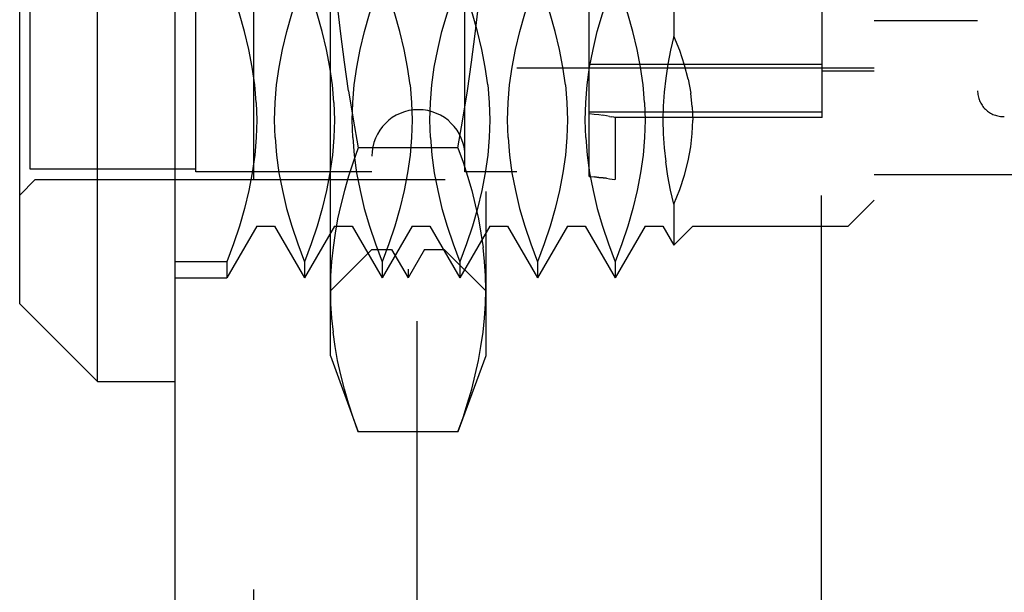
# Model space of a CAD drawing. Header units: inches. Extents: x 0 to 56.7, y 0 to 36.7.
# Tile 27 of 37: x 31.185 to 31.934, y 18.335 to 18.77. Entities that reach past the tile are written whole.
import ezdxf

# ---------------------------------------------------------------- set-up
doc = ezdxf.new("R2010")
doc.units = ezdxf.units.IN
doc.header["$LTSCALE"] = 3.116667
doc.header["$MEASUREMENT"] = 0
doc.linetypes.add('HIDDEN', pattern=[0.2, 0.1, -0.1])
doc.layers.add('DEFAULT_2', color=8, linetype='HIDDEN')
doc.layers.add('DOOR_ASSEMBLY', color=7, linetype='CONTINUOUS')

msp = doc.modelspace()

# ---------------------------------------------------------------- linework, layer by layer
at = {"layer": 'DEFAULT_2', "color": 8, "linetype": 'HIDDEN'}
for p, q in [((31.4874, 13.24285), (31.4874, 24.53514)), ((31.79465, 13.33846), (31.79465, 24.43953))]:
    msp.add_line(p, q, dxfattribs=at)
at = {"layer": 'DOOR_ASSEMBLY', "color": 3, "linetype": 'Continuous'}
msp.add_line((31.30319, 13.039), (31.30319, 24.739), dxfattribs=at)
at = {"layer": 'DOOR_ASSEMBLY', "color": 8, "linetype": 'HIDDEN'}
for p, q in [((31.36319, 13.039), (31.36319, 24.739)), ((31.4213, 18.51498), (31.4213, 19.26301)), ((31.53941, 19.26301), (31.53941, 18.51498)), ((31.48035, 19.20396), (31.48035, 18.57404)), ((31.45279, 19.18231), (31.45279, 18.59569)), ((31.46785, 19.18231), (31.46785, 18.59569)), ((31.49285, 19.18231), (31.49285, 18.59569)), ((31.50791, 19.18231), (31.50791, 18.59569)), ((31.36529, 19.16459), (31.36529, 18.61341)), ((31.37888, 19.16459), (31.37888, 18.61341)), ((31.42434, 19.16459), (31.42434, 18.61341)), ((31.43794, 19.16459), (31.43794, 18.61341)), ((31.4834, 19.16459), (31.4834, 18.61341)), ((31.49699, 19.16459), (31.49699, 18.61341)), ((31.54245, 19.16459), (31.54245, 18.61341)), ((31.55605, 19.16459), (31.55605, 18.61341)), ((31.60151, 19.16459), (31.60151, 18.61341)), ((31.6151, 19.16459), (31.6151, 18.61341)), ((31.66056, 19.16459), (31.66056, 18.61341)), ((31.67416, 19.16459), (31.67416, 18.61341)), ((31.69689, 19.16459), (31.69689, 18.61341)), ((31.815, 19.16459), (31.815, 18.61341)), ((31.83468, 19.1449), (31.83468, 18.63309)), ((31.19689, 19.12916), (31.19689, 18.64884)), ((31.31893, 18.65475), (31.31893, 19.12325)), ((31.52366, 18.65475), (31.52366, 19.12325)), ((31.56303, 19.12325), (31.56303, 18.65475)), ((31.91342, 19.12522), (31.91342, 18.65278)), ((31.19295, 18.65687), (31.19295, 19.12112)), ((31.79531, 18.69609), (31.79531, 19.08191)), ((31.68248, 19.02003), (31.68248, 18.75796)), ((31.61815, 18.65127), (31.61815, 18.8549)), ((31.83468, 18.7699), (31.91342, 18.7699)), ((31.83468, 18.73349), (31.56303, 18.73349)), ((31.61815, 18.73652), (31.79531, 18.73652)), ((31.69341, 18.72516), (31.69536, 18.71458)), ((31.79531, 18.73152), (31.83468, 18.73152)), ((31.69653, 18.70424), (31.69536, 18.71457)), ((31.3649, 18.70754), (31.36529, 18.69413)), ((31.42395, 18.70754), (31.42434, 18.69413)), ((31.66017, 18.70754), (31.66056, 18.69413)), ((31.69653, 18.70424), (31.69689, 18.69413)), ((31.79531, 18.70015), (31.61815, 18.70015)), ((31.61815, 18.69912), (31.62198, 18.69867)), ((31.62196, 18.69868), (31.62549, 18.69822)), ((31.62546, 18.69822), (31.62862, 18.69775)), ((31.63134, 18.6973), (31.6286, 18.69776)), ((31.63363, 18.6969), (31.63134, 18.6973)), ((31.63363, 18.6969), (31.63544, 18.69657)), ((31.79531, 18.69609), (31.63756, 18.69609)), ((31.63783, 18.69614), (31.63783, 18.64888)), ((31.37926, 18.68075), (31.37888, 18.69413)), ((31.43832, 18.68075), (31.43794, 18.69413)), ((31.49737, 18.68075), (31.49699, 18.69413)), ((31.55643, 18.68075), (31.55605, 18.69413)), ((31.61548, 18.68075), (31.6151, 18.69413)), ((31.51835, 18.67306), (31.44235, 18.67306)), ((31.31893, 18.65687), (31.19295, 18.65687)), ((31.45279, 18.65475), (31.31893, 18.65475)), ((31.56303, 18.65475), (31.52366, 18.65475)), ((31.63138, 18.64981), (31.63367, 18.64949)), ((31.83468, 18.65278), (32.44155, 18.65278)), ((31.19689, 18.64884), (31.18507, 18.63703)), ((31.19689, 18.64884), (31.63756, 18.64884)), ((31.63365, 18.64949), (31.63547, 18.64922)), ((31.63546, 18.64922), (31.63756, 18.64888)), ((31.63782, 18.64884), (31.63756, 18.64888)), ((31.68248, 18.63029), (31.68248, 18.599)), ((31.83468, 18.63309), (31.815, 18.61341)), ((31.36529, 18.61341), (31.34256, 18.57404)), ((31.36529, 18.61341), (31.37888, 18.61341)), ((31.37888, 18.61341), (31.40161, 18.57404)), ((31.42434, 18.61341), (31.40161, 18.57404)), ((31.42434, 18.61341), (31.43794, 18.61341)), ((31.43794, 18.61341), (31.46067, 18.57404)), ((31.4834, 18.61341), (31.46067, 18.57404)), ((31.4834, 18.61341), (31.49699, 18.61341)), ((31.49699, 18.61341), (31.51972, 18.57404)), ((31.54245, 18.61341), (31.51972, 18.57404)), ((31.54245, 18.61341), (31.55605, 18.61341)), ((31.55605, 18.61341), (31.57878, 18.57404)), ((31.60151, 18.61341), (31.57878, 18.57404)), ((31.60151, 18.61341), (31.6151, 18.61341)), ((31.6151, 18.61341), (31.63783, 18.57404)), ((31.66056, 18.61341), (31.63783, 18.57404)), ((31.66056, 18.61341), (31.67416, 18.61341)), ((31.67416, 18.61341), (31.68248, 18.599)), ((31.69689, 18.61341), (31.68248, 18.599)), ((31.69689, 18.61341), (31.815, 18.61341)), ((31.45279, 18.59569), (31.4213, 18.5642)), ((31.45279, 18.59569), (31.46785, 18.59569)), ((31.46785, 18.59569), (31.48035, 18.57404)), ((31.49285, 18.59569), (31.48035, 18.57404)), ((31.49285, 18.59569), (31.50791, 18.59569)), ((31.50791, 18.59569), (31.53941, 18.5642)), ((31.34256, 18.58631), (31.30319, 18.58631)), ((31.34256, 18.58631), (31.34256, 18.57404)), ((31.40161, 18.58631), (31.40161, 18.57404)), ((31.46067, 18.58631), (31.46067, 18.57404)), ((31.51972, 18.58631), (31.51972, 18.57404)), ((31.57878, 18.58631), (31.57878, 18.57404)), ((31.63783, 18.58631), (31.63783, 18.57404)), ((31.30319, 18.57404), (31.34256, 18.57404)), ((31.4213, 18.51498), (31.44235, 18.45712)), ((31.53941, 18.51498), (31.51835, 18.45712)), ((31.51835, 18.45712), (31.44235, 18.45712))]:
    msp.add_line(p, q, dxfattribs=at)
at = {"layer": 'DOOR_ASSEMBLY', "color": 7, "linetype": 'Continuous'}
for p, q in [((31.24413, 18.4953), (31.24413, 19.2827)), ((31.18507, 18.55436), (31.18507, 19.22364)), ((31.18507, 18.55435), (31.24413, 18.4953)), ((31.24413, 18.4953), (31.30319, 18.4953))]:
    msp.add_line(p, q, dxfattribs=at)
at = {"layer": 'DOOR_ASSEMBLY', "color": 8, "linetype": 'HIDDEN'}
for points in [[(31.43509, 18.71642), (31.43196, 18.73805), (31.42921, 18.75966), (31.42683, 18.78126), (31.42486, 18.80285), (31.42331, 18.82445), (31.42219, 18.84602), (31.42152, 18.86753)], [(31.51835, 18.67306), (31.52215, 18.69476), (31.52561, 18.71642), (31.52874, 18.73805), (31.5315, 18.75966), (31.53387, 18.78126), (31.53584, 18.80285), (31.53739, 18.82445), (31.53851, 18.84602), (31.53918, 18.86753)], [(31.3649, 18.70754), (31.36378, 18.72096), (31.36191, 18.73439), (31.35934, 18.74784), (31.35608, 18.76133), (31.35217, 18.77484), (31.34767, 18.78838), (31.34256, 18.80195)], [(31.37888, 18.69413), (31.37927, 18.70754), (31.38039, 18.72096), (31.38225, 18.73439), (31.38482, 18.74784), (31.38808, 18.76133), (31.39199, 18.77484), (31.39649, 18.78838), (31.40161, 18.80195)], [(31.42395, 18.70754), (31.42283, 18.72096), (31.42097, 18.73439), (31.4184, 18.74784), (31.41514, 18.76133), (31.41123, 18.77484), (31.40673, 18.78838), (31.40161, 18.80195)], [(31.43794, 18.69413), (31.43832, 18.70754), (31.43944, 18.72096), (31.44131, 18.73439), (31.44388, 18.74784), (31.44714, 18.76133), (31.45105, 18.77484), (31.45555, 18.78838), (31.46067, 18.80195)], [(31.48189, 18.72096), (31.48002, 18.73439), (31.47745, 18.74784), (31.47419, 18.76133), (31.47028, 18.77484), (31.46578, 18.78838), (31.46067, 18.80195)], [(31.49699, 18.69413), (31.49738, 18.70754), (31.4985, 18.72096), (31.50036, 18.73439), (31.50293, 18.74784), (31.50619, 18.76133), (31.5101, 18.77484), (31.5146, 18.78838), (31.51972, 18.80195)], [(31.54094, 18.72096), (31.53908, 18.73439), (31.53651, 18.74784), (31.53325, 18.76133), (31.52934, 18.77484), (31.52484, 18.78838), (31.51972, 18.80195)], [(31.55605, 18.69413), (31.55643, 18.70754), (31.55755, 18.72096), (31.55942, 18.73439), (31.56199, 18.74784), (31.56525, 18.76133), (31.56916, 18.77484), (31.57366, 18.78838), (31.57878, 18.80195)], [(31.6, 18.72096), (31.59813, 18.73439), (31.59556, 18.74784), (31.5923, 18.76133), (31.58839, 18.77484), (31.58389, 18.78838), (31.57878, 18.80195)], [(31.6151, 18.69413), (31.61549, 18.70754), (31.61661, 18.72096), (31.61847, 18.73439), (31.62104, 18.74784), (31.6243, 18.76133), (31.62821, 18.77484), (31.63272, 18.78838), (31.63783, 18.80195)], [(31.66017, 18.70754), (31.65905, 18.72096), (31.65719, 18.73439), (31.65462, 18.74784), (31.65136, 18.76133), (31.64745, 18.77484), (31.64295, 18.78838), (31.63783, 18.80195)], [(31.68248, 18.75796), (31.67997, 18.7473), (31.6779, 18.73665), (31.67627, 18.726), (31.6751, 18.71535), (31.6744, 18.70473), (31.67416, 18.69413)], [(31.69341, 18.72515), (31.69062, 18.73593), (31.68697, 18.74686), (31.68248, 18.75796)], [(31.48189, 18.72096), (31.48301, 18.70754), (31.4834, 18.69413)], [(31.54094, 18.72096), (31.54206, 18.70754), (31.54245, 18.69413)], [(31.6, 18.72096), (31.60112, 18.70754), (31.60151, 18.69413)], [(31.43509, 18.71642), (31.43855, 18.69476), (31.44235, 18.67306)], [(31.63783, 18.69609), (31.63756, 18.69614), (31.63676, 18.69631), (31.63544, 18.69656)], [(31.36529, 18.69413), (31.3649, 18.68076), (31.36379, 18.66736)], [(31.42434, 18.69413), (31.42396, 18.68076), (31.42285, 18.66736), (31.42099, 18.65394), (31.41842, 18.64049), (31.41516, 18.62698), (31.41124, 18.61344), (31.40673, 18.59989), (31.40161, 18.58631)], [(31.4834, 18.69413), (31.48301, 18.68076), (31.4819, 18.66736), (31.48004, 18.65394), (31.47748, 18.64049), (31.47421, 18.62698), (31.4703, 18.61344), (31.46579, 18.59989), (31.46067, 18.58631)], [(31.54245, 18.69413), (31.54207, 18.68076), (31.54096, 18.66736), (31.5391, 18.65394), (31.53653, 18.64049), (31.53327, 18.62698), (31.52935, 18.61344), (31.52484, 18.59989), (31.51972, 18.58631)], [(31.60151, 18.69413), (31.60112, 18.68076), (31.60001, 18.66736), (31.59815, 18.65394), (31.59559, 18.64049), (31.59232, 18.62698), (31.58841, 18.61344), (31.5839, 18.59989), (31.57878, 18.58631)], [(31.66056, 18.69413), (31.66018, 18.68076), (31.65907, 18.66736), (31.65721, 18.65394), (31.65464, 18.64049), (31.65138, 18.62698), (31.64746, 18.61344), (31.64295, 18.59989), (31.63783, 18.58631)], [(31.67416, 18.69413), (31.67439, 18.68352), (31.6751, 18.67289), (31.67628, 18.66222)], [(31.68248, 18.63029), (31.68695, 18.64136), (31.6906, 18.65227), (31.69339, 18.66305), (31.69537, 18.67363), (31.69653, 18.68399), (31.69689, 18.69413)], [(31.37926, 18.68076), (31.38038, 18.66736), (31.38223, 18.65394), (31.3848, 18.64049), (31.38806, 18.62698), (31.39198, 18.61344), (31.39649, 18.59989), (31.40161, 18.58631)], [(31.43832, 18.68076), (31.43943, 18.66736), (31.44129, 18.65394), (31.44385, 18.64049), (31.44712, 18.62698), (31.45103, 18.61344), (31.45554, 18.59989), (31.46067, 18.58631)], [(31.49737, 18.68076), (31.49849, 18.66736), (31.50034, 18.65394), (31.50291, 18.64049), (31.50617, 18.62698), (31.51009, 18.61344), (31.5146, 18.59989), (31.51972, 18.58631)], [(31.55643, 18.68076), (31.55754, 18.66736), (31.5594, 18.65394), (31.56196, 18.64049), (31.56523, 18.62698), (31.56914, 18.61344), (31.57365, 18.59989), (31.57878, 18.58631)], [(31.61548, 18.68076), (31.6166, 18.66736), (31.61845, 18.65394), (31.62102, 18.64049), (31.62428, 18.62698), (31.6282, 18.61344), (31.63271, 18.59989), (31.63783, 18.58631)], [(31.44235, 18.67306), (31.43854, 18.66219), (31.43508, 18.65134), (31.43195, 18.64053), (31.4292, 18.62973), (31.42683, 18.61894), (31.42486, 18.60814), (31.42331, 18.59734), (31.42219, 18.58656), (31.42152, 18.57581), (31.4213, 18.56509)], [(31.51835, 18.67306), (31.52216, 18.66219), (31.52562, 18.65134), (31.52875, 18.64053), (31.5315, 18.62973), (31.53387, 18.61894), (31.53584, 18.60814), (31.53739, 18.59734)], [(31.36379, 18.66736), (31.36193, 18.65394), (31.35937, 18.64049), (31.3561, 18.62698), (31.35219, 18.61344), (31.34768, 18.59989), (31.34256, 18.58631)], [(31.68248, 18.63029), (31.67997, 18.64092), (31.67791, 18.65156), (31.67628, 18.66223)], [(31.61815, 18.65127), (31.62204, 18.65092), (31.62554, 18.65055), (31.62868, 18.65017), (31.6314, 18.64981)], [(31.63138, 18.64981), (31.62865, 18.65017), (31.62551, 18.65055), (31.62201, 18.65092)], [(31.53941, 18.56509), (31.53918, 18.57581), (31.53851, 18.58656), (31.53739, 18.59735)], [(31.4213, 18.56509), (31.42152, 18.55437), (31.42219, 18.54362), (31.42331, 18.53284)], [(31.51835, 18.45712), (31.52216, 18.46799), (31.52562, 18.47884), (31.52875, 18.48965), (31.5315, 18.50045), (31.53387, 18.51125), (31.53584, 18.52204), (31.53739, 18.53284), (31.53851, 18.54362), (31.53918, 18.55437), (31.53941, 18.56509)], [(31.44235, 18.45712), (31.43854, 18.46799), (31.43508, 18.47884), (31.43195, 18.48965), (31.4292, 18.50045), (31.42683, 18.51125), (31.42486, 18.52204), (31.42331, 18.53284)]]:
    msp.add_lwpolyline(points, dxfattribs=at)
for centre, radius, start, end in [((31.93311, 18.71644), 0.01969, 180, 271.90915), ((31.48822, 18.66656), 0.03543, 0, 180)]:
    msp.add_arc(centre, radius, start, end, dxfattribs=at)

doc.saveas('drawing.dxf')
